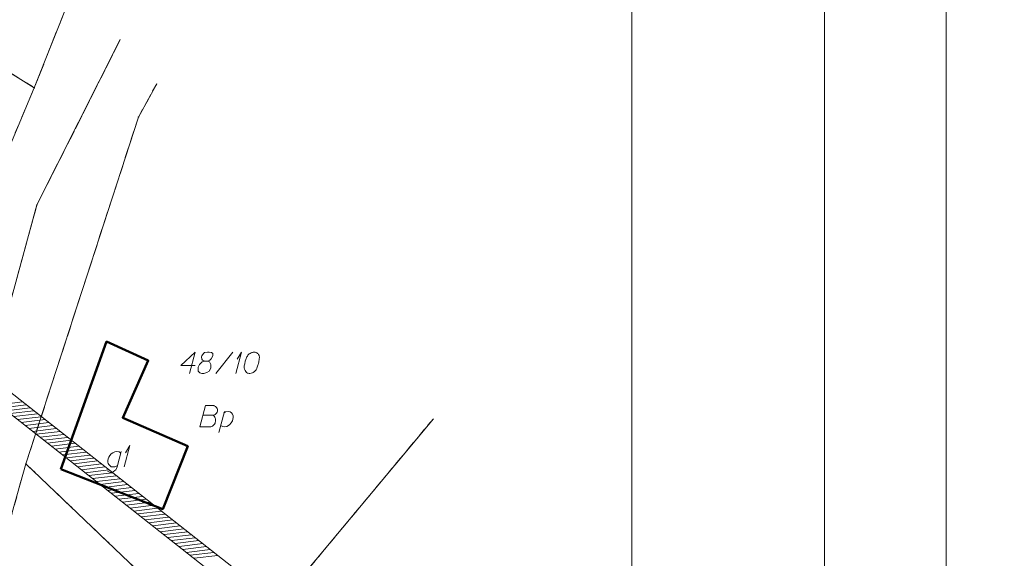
# Model space of a CAD drawing. Header units: metres. Extents: x 5554594 to 5556205, y 5636132 to 5636668.
# Tile 85 of 168: x 5555357 to 5555415, y 5636266 to 5636298. Entities that reach past the tile are written whole.
import ezdxf

# ---------------------------------------------------------------- set-up
doc = ezdxf.new("R2010")
doc.units = ezdxf.units.M
doc.header["$MEASUREMENT"] = 0
doc.header["$XCLIPFRAME"] = 0
doc.linetypes.add('PRZER1-1', pattern=[2, 1, -1])
doc.linetypes.add('PRZER3-1', pattern=[4, 3, -1])
for name, color, linetype, lineweight in [('#RAMKA', 7, 'Continuous', 18), ('#RASTER', 7, 'Continuous', 18), ('#zakres', 7, 'Continuous', 18)]:
    doc.layers.add(name, color=color, linetype=linetype, lineweight=lineweight)
for name, color, linetype, lineweight, true_color in [('GEPPGD', 96, 'Continuous', 18, 0x008000), ('GESBZO', 18, 'Continuous', 50, 0x0a0909), ('GESBZO_O', 18, 'Continuous', 50, 0x0a0909), ('GESDZI', 18, 'Continuous', 18, 0x0a0909), ('GESDZI_O', 18, 'Continuous', 18, 0x0a0909), ('GESKKL', 96, 'PRZER3-1', 18, 0x008000), ('GESUZY', 96, 'PRZER1-1', 18, 0x008000), ('GESUZY_O', 96, 'PRZER1-1', 18, 0x008000)]:
    doc.layers.add(name, color=color, linetype=linetype, lineweight=lineweight, true_color=true_color)
picture_1 = doc.add_image_def('image1.tif', size_in_pixel=(18897, 11811))
picture_2 = doc.add_image_def('image2.tif', size_in_pixel=(18897, 11811))

# ---------------------------------------------------------------- blocks, each defined once
blk = doc.blocks.new('EPPGN')
blk.add_hatch(color=0).paths.add_polyline_path([(0, -0.09), (-0.027812, -0.085595), (-0.052901, -0.072812), (-0.072812, -0.052901), (-0.085595, -0.027812), (-0.09, 0), (-0.085595, 0.027812), (-0.072812, 0.052901), (-0.052901, 0.072812), (-0.027812, 0.085595), (0, 0.09), (0.027812, 0.085595), (0.052901, 0.072812), (0.072812, 0.052901), (0.085595, 0.027812), (0.09, 0), (0.085595, -0.027812), (0.072812, -0.052901), (0.052901, -0.072812), (0.027812, -0.085595)])
blk = doc.blocks.new('*U151')
at = {"layer": 'GESBZO_O', "color": 7, "linetype": 'ByBlock', "lineweight": 18, "flags": 128}
for points in [[(5555363.44, 5636272.471), (5555363.194, 5636271.566), (5555363.155, 5636271.477), (5555363.116, 5636271.398), (5555363.066, 5636271.349), (5555362.968, 5636271.28), (5555362.82, 5636271.241), (5555362.702, 5636271.27), (5555362.643, 5636271.31)], [(5555363.214, 5636271.635), (5555363.145, 5636271.605), (5555363.056, 5636271.576), (5555362.938, 5636271.566), (5555362.84, 5636271.576), (5555362.761, 5636271.644), (5555362.712, 5636271.703), (5555362.673, 5636271.762), (5555362.653, 5636271.841), (5555362.653, 5636271.95), (5555362.673, 5636272.038), (5555362.702, 5636272.146), (5555362.761, 5636272.235), (5555362.85, 5636272.324), (5555362.938, 5636272.392), (5555363.056, 5636272.451), (5555363.175, 5636272.471), (5555363.312, 5636272.442), (5555363.411, 5636272.363)]]:
    blk.add_lwpolyline(points, dxfattribs=at)
blk = doc.blocks.new('*U152')
at = {"layer": 'GESBZO_O', "color": 7, "linetype": 'ByBlock', "lineweight": 18}
for q in [(5555363.607, 5636271.566), (5555363.696, 5636272.392)]:
    blk.add_line((5555363.942, 5636272.816), q, dxfattribs=at)
blk = doc.blocks.new('*U227')
at = {"layer": 'GESDZI_O', "color": 96, "linetype": 'ByBlock', "lineweight": 18}
for q in [(5555370.155, 5636277.046), (5555370.244, 5636277.872)]:
    blk.add_line((5555370.49, 5636278.296), q, dxfattribs=at)
blk = doc.blocks.new('*U228')
at = {"layer": 'GESUZY_O', "color": 96, "linetype": 'ByBlock', "lineweight": 18, "true_color": 0x008000}
blk.add_line((5555369.155, 5636273.591), (5555369.49, 5636274.822), dxfattribs=at)
at = {"layer": 'GESUZY_O', "color": 96, "linetype": 'ByBlock', "lineweight": 18, "true_color": 0x008000, "flags": 128}
blk.add_lwpolyline([(5555369.461, 5636274.713), (5555369.559, 5636274.792), (5555369.707, 5636274.822), (5555369.825, 5636274.802), (5555369.904, 5636274.743), (5555369.963, 5636274.664), (5555370.002, 5636274.556), (5555370.012, 5636274.457), (5555369.992, 5636274.369), (5555369.963, 5636274.261), (5555369.884, 5636274.142), (5555369.785, 5636274.034), (5555369.638, 5636273.936), (5555369.51, 5636273.916), (5555369.392, 5636273.926), (5555369.264, 5636273.995)], dxfattribs=at)

msp = doc.modelspace()

# ---------------------------------------------------------------- linework, layer by layer
at = {"layer": '#RAMKA', "color": 7, "linetype": 'Continuous', "lineweight": 18, "flags": 128}
msp.add_lwpolyline([(5555132.537, 5636373.686), (5555132.537, 5636169.686), (5555411.815, 5636169.686), (5555411.815, 5636373.686), (5555132.537, 5636373.686)], close=True, dxfattribs=at)
at = {"layer": '#zakres', "color": 134, "linetype": 'Continuous', "lineweight": 18}
for p, q in [((5555378.07, 5636259.338), (5555339.809, 5636289.393)), ((5555377.453, 5636258.552), (5555339.191, 5636288.607)), ((5555356.258, 5636275.207), (5555357.648, 5636275.373)), ((5555356.479, 5636275.034), (5555357.869, 5636275.201)), ((5555356.699, 5636274.861), (5555358.089, 5636275.028)), ((5555356.919, 5636274.688), (5555358.309, 5636274.855)), ((5555357.139, 5636274.515), (5555358.529, 5636274.682)), ((5555357.359, 5636274.342), (5555358.749, 5636274.509)), ((5555357.58, 5636274.169), (5555358.97, 5636274.336)), ((5555357.8, 5636273.996), (5555359.19, 5636274.163)), ((5555358.02, 5636273.823), (5555359.41, 5636273.99)), ((5555358.24, 5636273.65), (5555359.63, 5636273.817)), ((5555358.46, 5636273.477), (5555359.85, 5636273.644)), ((5555358.681, 5636273.304), (5555360.071, 5636273.471)), ((5555358.901, 5636273.131), (5555360.291, 5636273.298)), ((5555359.121, 5636272.958), (5555360.511, 5636273.125)), ((5555359.341, 5636272.785), (5555360.731, 5636272.952)), ((5555359.561, 5636272.612), (5555360.951, 5636272.779)), ((5555359.781, 5636272.439), (5555361.172, 5636272.606)), ((5555360.002, 5636272.266), (5555361.392, 5636272.433)), ((5555360.222, 5636272.093), (5555361.612, 5636272.26)), ((5555360.442, 5636271.92), (5555361.832, 5636272.087)), ((5555360.662, 5636271.747), (5555362.052, 5636271.914)), ((5555360.882, 5636271.574), (5555362.272, 5636271.741)), ((5555361.103, 5636271.401), (5555362.493, 5636271.568)), ((5555361.323, 5636271.228), (5555362.713, 5636271.395)), ((5555361.543, 5636271.055), (5555362.933, 5636271.222)), ((5555361.763, 5636270.882), (5555363.153, 5636271.049)), ((5555361.983, 5636270.709), (5555363.373, 5636270.876)), ((5555362.204, 5636270.537), (5555363.594, 5636270.703)), ((5555362.424, 5636270.364), (5555363.814, 5636270.531)), ((5555362.644, 5636270.191), (5555364.034, 5636270.358)), ((5555362.864, 5636270.018), (5555364.254, 5636270.185)), ((5555363.084, 5636269.845), (5555364.474, 5636270.012)), ((5555363.305, 5636269.672), (5555364.695, 5636269.839)), ((5555363.525, 5636269.499), (5555364.915, 5636269.666)), ((5555363.745, 5636269.326), (5555365.135, 5636269.493)), ((5555363.965, 5636269.153), (5555365.355, 5636269.32)), ((5555364.185, 5636268.98), (5555365.575, 5636269.147)), ((5555364.405, 5636268.807), (5555365.795, 5636268.974)), ((5555364.626, 5636268.634), (5555366.016, 5636268.801)), ((5555364.846, 5636268.461), (5555366.236, 5636268.628)), ((5555365.066, 5636268.288), (5555366.456, 5636268.455)), ((5555365.286, 5636268.115), (5555366.676, 5636268.282)), ((5555365.506, 5636267.942), (5555366.896, 5636268.109)), ((5555365.727, 5636267.769), (5555367.117, 5636267.936)), ((5555365.947, 5636267.596), (5555367.337, 5636267.763)), ((5555366.167, 5636267.423), (5555367.557, 5636267.59)), ((5555366.387, 5636267.25), (5555367.777, 5636267.417)), ((5555366.607, 5636267.077), (5555367.997, 5636267.244)), ((5555366.828, 5636266.904), (5555368.218, 5636267.071)), ((5555367.048, 5636266.731), (5555368.438, 5636266.898)), ((5555367.268, 5636266.558), (5555368.658, 5636266.725)), ((5555367.488, 5636266.385), (5555368.878, 5636266.552)), ((5555367.708, 5636266.212), (5555369.098, 5636266.379))]:
    msp.add_line(p, q, dxfattribs=at)
at = {"layer": 'GESBZO', "color": 7, "linetype": 'Continuous', "lineweight": 50, "flags": 128}
msp.add_lwpolyline([(5555359.906, 5636271.443), (5555362.58, 5636278.91), (5555365.026, 5636277.802), (5555363.526, 5636274.443), (5555367.341, 5636272.78), (5555365.874, 5636269.096), (5555359.906, 5636271.443)], close=True, dxfattribs=at)
at = {"layer": 'GESDZI', "color": 96, "linetype": 'Continuous', "lineweight": 18, "flags": 128}
for points in [[(5555286.067, 5636191.382), (5555290.474, 5636196.617), (5555298.924, 5636211.274), (5555300.802, 5636216.239), (5555306.629, 5636221.293), (5555314.027, 5636226.763), (5555322.941, 5636229.367), (5555332.099, 5636232.226), (5555336.038, 5636234.966), (5555341.244, 5636240.506), (5555345.595, 5636246.667), (5555346.919, 5636250.929), (5555350.511, 5636266.746), (5555356.45, 5636289.299), (5555358.339, 5636293.784), (5555360.401, 5636298.993), (5555368.852, 5636315.791), (5555371.456, 5636320.171)], [(5555371.456, 5636320.171), (5555368.852, 5636315.791), (5555360.401, 5636298.993), (5555358.339, 5636293.784), (5555327.28, 5636313.21), (5555325.26, 5636314.3)], [(5555363.383, 5636296.607), (5555358.496, 5636286.926), (5555355.108, 5636274.55), (5555351.304, 5636258.606), (5555348.008, 5636245.775), (5555345.487, 5636240.964), (5555341.618, 5636235.796), (5555338.015, 5636232.745), (5555331.448, 5636229.391), (5555313.564, 5636221.951), (5555308.316, 5636215.886), (5555301.249, 5636210.182), (5555301.149, 5636206.684), (5555298.143, 5636200.176), (5555294.339, 5636194.538), (5555291.065, 5636191.382)], [(5555301.249, 5636210.182), (5555308.316, 5636215.886), (5555313.564, 5636221.951), (5555331.448, 5636229.391), (5555338.015, 5636232.745), (5555341.618, 5636235.796), (5555345.487, 5636240.964), (5555348.008, 5636245.775), (5555351.304, 5636258.606), (5555355.108, 5636274.55), (5555358.496, 5636286.926), (5555363.383, 5636296.607)], [(5555365.522, 5636294.018), (5555364.45, 5636292.072), (5555357.85, 5636271.745), (5555350.621, 5636246.071), (5555348.765, 5636239.257), (5555338.556, 5636230.241), (5555314.596, 5636219.774), (5555303.539, 5636208.058), (5555301.249, 5636210.182)], [(5555357.85, 5636271.745), (5555364.45, 5636292.072), (5555365.522, 5636294.018)], [(5555381.742, 5636274.393), (5555372.591, 5636263.395), (5555369.963, 5636260.188), (5555357.85, 5636271.745)], [(5555393.733, 5636245.196), (5555372.591, 5636263.395), (5555381.742, 5636274.393)], [(5555350.621, 5636246.071), (5555357.85, 5636271.745), (5555369.963, 5636260.188), (5555390.674, 5636241.354)]]:
    msp.add_lwpolyline(points, dxfattribs=at)
msp.add_lwpolyline([(5555327.28, 5636313.21), (5555358.339, 5636293.784), (5555356.45, 5636289.299), (5555350.511, 5636266.746), (5555346.919, 5636250.929), (5555335.48, 5636263.034), (5555326.161, 5636272.546), (5555316.27, 5636290.41), (5555321.55, 5636300.85), (5555327.28, 5636313.21)], close=True, dxfattribs=at)
at = {"layer": 'GESDZI_O', "color": 96, "linetype": 'Continuous', "lineweight": 18}
msp.add_line((5555368.994, 5636277.046), (5555369.988, 5636278.296), dxfattribs=at)
at = {"layer": 'GESDZI_O', "color": 96, "linetype": 'Continuous', "lineweight": 18, "flags": 128}
for points in [[(5555367.774, 5636277.508), (5555366.927, 5636277.508), (5555367.774, 5636278.296), (5555367.439, 5636277.046)], [(5555368.335, 5636277.754), (5555368.472, 5636277.754), (5555368.512, 5636277.764), (5555368.63, 5636277.813), (5555368.718, 5636277.892), (5555368.817, 5636278.079), (5555368.807, 5636278.217), (5555368.738, 5636278.266), (5555368.6, 5636278.296), (5555368.502, 5636278.296), (5555368.315, 5636278.266), (5555368.256, 5636278.217), (5555368.157, 5636278.069), (5555368.148, 5636278.02), (5555368.167, 5636277.872), (5555368.207, 5636277.813), (5555368.335, 5636277.754), (5555368.177, 5636277.715), (5555368.03, 5636277.567), (5555367.951, 5636277.42), (5555367.941, 5636277.371), (5555367.951, 5636277.183), (5555368.039, 5636277.085), (5555368.157, 5636277.046), (5555368.275, 5636277.046), (5555368.463, 5636277.095), (5555368.6, 5636277.183), (5555368.689, 5636277.361), (5555368.699, 5636277.42), (5555368.689, 5636277.577), (5555368.61, 5636277.715), (5555368.472, 5636277.754)], [(5555371.248, 5636278.296), (5555371.228, 5636278.296), (5555371.169, 5636278.286), (5555371.129, 5636278.276), (5555371.1, 5636278.266), (5555371.051, 5636278.246), (5555370.992, 5636278.217), (5555370.943, 5636278.187), (5555370.893, 5636278.148), (5555370.864, 5636278.109), (5555370.834, 5636278.06), (5555370.805, 5636278.01), (5555370.775, 5636277.951), (5555370.755, 5636277.912), (5555370.736, 5636277.853), (5555370.706, 5636277.754), (5555370.677, 5636277.607), (5555370.657, 5636277.489), (5555370.657, 5636277.38), (5555370.667, 5636277.302), (5555370.706, 5636277.213), (5555370.736, 5636277.164), (5555370.785, 5636277.105), (5555370.844, 5636277.065), (5555370.874, 5636277.056), (5555370.933, 5636277.046), (5555370.982, 5636277.046), (5555371.061, 5636277.056), (5555371.129, 5636277.075), (5555371.179, 5636277.105), (5555371.248, 5636277.154), (5555371.277, 5636277.183), (5555371.317, 5636277.223), (5555371.346, 5636277.262), (5555371.366, 5636277.292), (5555371.385, 5636277.341), (5555371.395, 5636277.361), (5555371.415, 5636277.41), (5555371.435, 5636277.469), (5555371.454, 5636277.528), (5555371.464, 5636277.567), (5555371.474, 5636277.597), (5555371.484, 5636277.636), (5555371.503, 5636277.725), (5555371.513, 5636277.774), (5555371.523, 5636277.823), (5555371.533, 5636277.892), (5555371.543, 5636277.981), (5555371.543, 5636278.01), (5555371.533, 5636278.05), (5555371.523, 5636278.089), (5555371.494, 5636278.148), (5555371.464, 5636278.187), (5555371.435, 5636278.217), (5555371.395, 5636278.246), (5555371.356, 5636278.266), (5555371.326, 5636278.276), (5555371.297, 5636278.286), (5555371.248, 5636278.296)]]:
    msp.add_lwpolyline(points, dxfattribs=at)
at = {"layer": 'GESKKL', "color": 96, "linetype": 'PRZER3-1', "lineweight": 18, "ltscale": 0.5, "true_color": 0x008000}
msp.add_lwpolyline([(5555388.979, 5636354.029), (5555392.657, 5636365.659), (5555395.519, 5636378.339), (5555401.076, 5636390.282), (5555384.32, 5636411.24), (5555356.08, 5636382.6), (5555342.54, 5636360.36), (5555325.26, 5636314.3), (5555327.28, 5636313.21), (5555358.339, 5636293.784), (5555360.401, 5636298.993), (5555368.852, 5636315.791), (5555371.456, 5636320.171)], dxfattribs=at)
at = {"layer": 'GESUZY', "color": 96, "linetype": 'PRZER1-1', "lineweight": 18, "ltscale": 0.5, "true_color": 0x008000}
for points in [[(5555388.979, 5636354.029), (5555392.657, 5636365.659), (5555395.519, 5636378.339), (5555401.076, 5636390.282), (5555384.32, 5636411.24), (5555356.08, 5636382.6), (5555342.54, 5636360.36), (5555325.26, 5636314.3), (5555327.28, 5636313.21), (5555358.339, 5636293.784), (5555360.401, 5636298.993), (5555368.852, 5636315.791), (5555371.456, 5636320.171)], [(5555286.067, 5636191.382), (5555290.474, 5636196.617), (5555298.924, 5636211.274), (5555300.802, 5636216.239), (5555306.629, 5636221.293), (5555314.027, 5636226.763), (5555322.941, 5636229.367), (5555332.099, 5636232.226), (5555336.038, 5636234.966), (5555341.244, 5636240.506), (5555345.595, 5636246.667), (5555346.919, 5636250.929), (5555350.511, 5636266.746), (5555356.45, 5636289.299), (5555358.339, 5636293.784), (5555360.401, 5636298.993), (5555368.852, 5636315.791), (5555371.456, 5636320.171)], [(5555363.383, 5636296.607), (5555358.496, 5636286.926), (5555355.108, 5636274.55), (5555351.304, 5636258.606), (5555348.008, 5636245.775), (5555345.487, 5636240.964), (5555341.618, 5636235.796), (5555338.015, 5636232.745), (5555331.448, 5636229.391), (5555313.564, 5636221.951), (5555308.316, 5636215.886), (5555301.249, 5636210.182), (5555301.149, 5636206.684), (5555298.143, 5636200.176), (5555294.339, 5636194.538), (5555291.065, 5636191.382)], [(5555345.487, 5636240.964), (5555348.008, 5636245.775), (5555351.304, 5636258.606), (5555355.108, 5636274.55), (5555358.496, 5636286.926), (5555363.383, 5636296.607)], [(5555365.522, 5636294.018), (5555364.45, 5636292.072), (5555357.85, 5636271.745), (5555350.621, 5636246.071), (5555348.765, 5636239.257), (5555338.556, 5636230.241), (5555314.596, 5636219.774), (5555303.539, 5636208.058), (5555301.249, 5636210.182), (5555308.316, 5636215.886), (5555313.564, 5636221.951), (5555331.448, 5636229.391), (5555338.015, 5636232.745), (5555341.618, 5636235.796), (5555345.487, 5636240.964)], [(5555381.742, 5636274.393), (5555372.591, 5636263.395), (5555369.963, 5636260.188), (5555357.85, 5636271.745), (5555364.45, 5636292.072), (5555365.522, 5636294.018)], [(5555393.733, 5636245.196), (5555372.591, 5636263.395), (5555381.742, 5636274.393)]]:
    msp.add_lwpolyline(points, dxfattribs=at)
msp.add_lwpolyline([(5555327.28, 5636313.21), (5555321.55, 5636300.85), (5555316.27, 5636290.41), (5555326.161, 5636272.546), (5555335.48, 5636263.034), (5555346.919, 5636250.929), (5555350.511, 5636266.746), (5555356.45, 5636289.299), (5555358.339, 5636293.784), (5555327.28, 5636313.21)], close=True, dxfattribs=at)
at = {"layer": 'GESUZY_O', "color": 96, "linetype": 'Continuous', "lineweight": 18, "true_color": 0x008000, "flags": 128}
msp.add_lwpolyline([(5555368.23, 5636274.595), (5555368.821, 5636274.595), (5555368.86, 5636274.605), (5555368.949, 5636274.644), (5555369.018, 5636274.713), (5555369.057, 5636274.772), (5555369.077, 5636274.831), (5555369.077, 5636274.861), (5555369.077, 5636274.9), (5555369.077, 5636274.93), (5555369.057, 5636274.999), (5555369.018, 5636275.048), (5555368.959, 5636275.107), (5555368.929, 5636275.127), (5555368.89, 5636275.146), (5555368.86, 5636275.156), (5555368.801, 5636275.166), (5555368.378, 5636275.166), (5555368.043, 5636273.916), (5555368.693, 5636273.916), (5555368.723, 5636273.926), (5555368.782, 5636273.955), (5555368.811, 5636273.975), (5555368.9, 5636274.064), (5555368.939, 5636274.133), (5555368.949, 5636274.162), (5555368.968, 5636274.241), (5555368.968, 5636274.32), (5555368.959, 5636274.379), (5555368.949, 5636274.418), (5555368.919, 5636274.477), (5555368.88, 5636274.536), (5555368.86, 5636274.556), (5555368.821, 5636274.595)], dxfattribs=at)

# ---------------------------------------------------------------- block references
at = {"layer": 'GEPPGD', "color": 96, "lineweight": 18, "true_color": 0x008000, "xscale": 0.5, "yscale": 0.5, "zscale": 0.5, "rotation": 90}
for p in [(5555358.339, 5636293.784), (5555364.45, 5636292.072), (5555358.496, 5636286.926), (5555357.85, 5636271.745)]:
    msp.add_blockref('EPPGN', p, dxfattribs=at)
at = {"layer": 'GESBZO_O', "color": 7, "linetype": 'Continuous', "lineweight": 18}
for name in ['*U152', '*U151']:
    msp.add_blockref(name, (0, 0), dxfattribs=at)
at = {"layer": 'GESDZI_O', "color": 96, "linetype": 'Continuous', "lineweight": 18}
msp.add_blockref('*U227', (0, 0), dxfattribs=at)
at = {"layer": 'GESUZY_O', "color": 96, "linetype": 'Continuous', "lineweight": 18, "true_color": 0x008000}
msp.add_blockref('*U228', (0, 0), dxfattribs=at)

# ---------------------------------------------------------------- pictures from other files: only their frames are drawn
at = {"layer": '#RASTER', "color": 252, "linetype": 'Continuous', "lineweight": 18}
image = msp.add_image(picture_2, insert=(5555393.385, 5636149.865), size_in_units=(811.151, 518.084), dxfattribs=at)
image.set_boundary_path([(-0.5, -0.5), (-0.5, 11810.5), (18896.5, 11810.5), (18896.5, -0.5), (-0.5, -0.5)])
image.dxf.flags = 15
image = msp.add_image(picture_1, insert=(5554593.51, 5636131.7), size_in_units=(811.166, 518.086), dxfattribs=at)
image.set_boundary_path([(-0.5, -0.5), (-0.5, 11810.5), (18896.5, 11810.5), (18896.5, -0.5), (-0.5, -0.5)])
image.dxf.flags = 15

doc.saveas('drawing.dxf')
